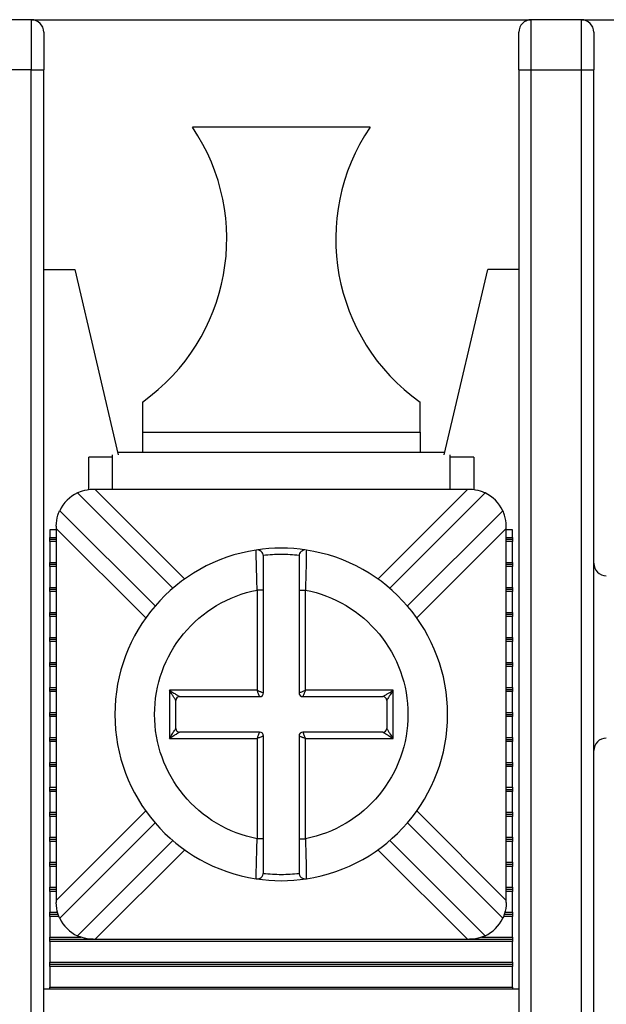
# Model space of a CAD drawing. Header units: inches. Extents: x 0 to 22, y 0 to 17.
# Tile 26 of 33: x 4.9 to 5.4, y 14.8 to 15.6. Entities that reach past the tile are written whole.
import ezdxf

# ---------------------------------------------------------------- set-up
doc = ezdxf.new("R2010")
doc.units = ezdxf.units.IN
doc.header["$LTSCALE"] = 2
doc.header["$MEASUREMENT"] = 0

msp = doc.modelspace()

# ---------------------------------------------------------------- linework, layer by layer
for p, q in [((4.92884, 15.60567), (4.88947, 15.60567)), ((4.92884, 15.60567), (5.32254, 15.60567)), ((4.92884, 15.60567), (4.92884, 15.5663)), ((5.32254, 15.5663), (5.32254, 15.60567)), ((5.36191, 15.60567), (5.32254, 15.60567)), ((5.36191, 15.60567), (6.72018, 15.60567)), ((5.36191, 15.60567), (5.36191, 15.5663)), ((4.92884, 15.5663), (4.88947, 15.5663)), ((4.92884, 14.81236), (4.92884, 15.5663)), ((4.92884, 15.5663), (4.93868, 15.5663)), ((4.93868, 14.81236), (4.93868, 15.5663)), ((5.3127, 15.5663), (5.32254, 15.5663)), ((5.3127, 15.5663), (5.3127, 14.81236)), ((5.32254, 14.81236), (5.32254, 15.5663)), ((5.32254, 15.5663), (5.36191, 15.5663)), ((5.36191, 15.5663), (5.36191, 14.76905)), ((5.36191, 15.5663), (5.37176, 15.5663)), ((5.37176, 14.75921), (5.37176, 15.5663)), ((5.19557, 15.52102), (5.05581, 15.52102)), ((4.93868, 15.40882), (4.96309, 15.40882)), ((4.96309, 15.40882), (4.99735, 15.26285)), ((5.25404, 15.26285), (5.28829, 15.40882)), ((5.3127, 15.40882), (5.28829, 15.40882)), ((5.01644, 15.30449), (5.01644, 15.28074)), ((5.23494, 15.28074), (5.23494, 15.30449)), ((5.01644, 15.28074), (5.23494, 15.28074)), ((5.01644, 15.28074), (5.01644, 15.26512)), ((5.23494, 15.28074), (5.23494, 15.26512)), ((4.99682, 15.26512), (5.25457, 15.26512)), ((4.99282, 15.26118), (4.97412, 15.26118)), ((4.97412, 15.2353), (4.97412, 15.26118)), ((4.99282, 15.23559), (4.99282, 15.26285)), ((5.25857, 15.23559), (5.25857, 15.26285)), ((5.27727, 15.26118), (5.25857, 15.26118)), ((5.27727, 15.26118), (5.27727, 15.23535)), ((4.9652, 15.23284), (5.04028, 15.15775)), ((4.97915, 15.23559), (4.97753, 15.23559)), ((5.27224, 15.23559), (4.97915, 15.23559)), ((4.97915, 15.23559), (5.04965, 15.16509)), ((5.20174, 15.16509), (5.27224, 15.23559)), ((5.2111, 15.15775), (5.28619, 15.23284)), ((5.27386, 15.23559), (5.27224, 15.23559)), ((5.02636, 15.14383), (4.95128, 15.21892)), ((5.30011, 15.21892), (5.22502, 15.14383)), ((4.94361, 15.2037), (4.94361, 15.19785)), ((4.94853, 15.2037), (4.94361, 15.2037)), ((4.94853, 15.20659), (4.94853, 15.20497)), ((4.94853, 15.20497), (4.94853, 14.91188)), ((5.01902, 15.13447), (4.94853, 15.20497)), ((5.30286, 15.20497), (5.23236, 15.13447)), ((5.30286, 15.20497), (5.30286, 15.20659)), ((5.30286, 14.91188), (5.30286, 15.20497)), ((5.30778, 15.2037), (5.30286, 15.2037)), ((5.30778, 15.19785), (5.30778, 15.2037)), ((4.94361, 15.19785), (4.94853, 15.19785)), ((4.94361, 15.19622), (4.94361, 15.19785)), ((4.94853, 15.19622), (4.94361, 15.19622)), ((4.94361, 15.19459), (4.94361, 15.19622)), ((4.94361, 15.19459), (4.94361, 15.17816)), ((4.94853, 15.19459), (4.94361, 15.19459)), ((5.30286, 15.19785), (5.30778, 15.19785)), ((5.30778, 15.19622), (5.30286, 15.19622)), ((5.30778, 15.19459), (5.30286, 15.19459)), ((5.30778, 15.19785), (5.30778, 15.19622)), ((5.30778, 15.19622), (5.30778, 15.19459)), ((5.30778, 15.17816), (5.30778, 15.19459)), ((5.10596, 15.18671), (5.10594, 15.18792)), ((5.14545, 15.18792), (5.14543, 15.18672)), ((4.94361, 15.17816), (4.94853, 15.17816)), ((4.94361, 15.17653), (4.94361, 15.17816)), ((4.94853, 15.17653), (4.94361, 15.17653)), ((4.94361, 15.1749), (4.94361, 15.17653)), ((4.94853, 15.1749), (4.94361, 15.1749)), ((4.94361, 15.1749), (4.94361, 15.15848)), ((5.30286, 15.17816), (5.30778, 15.17816)), ((5.30778, 15.17653), (5.30286, 15.17653)), ((5.30778, 15.1749), (5.30286, 15.1749)), ((5.30778, 15.17816), (5.30778, 15.17653)), ((5.30778, 15.17653), (5.30778, 15.1749)), ((5.30778, 15.15848), (5.30778, 15.1749)), ((4.94361, 15.15848), (4.94853, 15.15848)), ((4.94361, 15.15685), (4.94361, 15.15848)), ((4.94853, 15.15685), (4.94361, 15.15685)), ((4.94361, 15.15522), (4.94361, 15.15685)), ((4.94361, 15.15522), (4.94361, 15.13879)), ((4.94853, 15.15522), (4.94361, 15.15522)), ((5.10669, 15.15635), (5.10669, 15.07742)), ((5.11169, 15.15635), (5.10669, 15.15635)), ((5.11169, 15.07542), (5.11169, 15.15635)), ((5.13969, 15.15635), (5.14469, 15.15635)), ((5.13969, 15.15635), (5.13969, 15.07542)), ((5.14469, 15.07742), (5.14469, 15.15635)), ((5.30286, 15.15848), (5.30778, 15.15848)), ((5.30778, 15.15685), (5.30286, 15.15685)), ((5.30778, 15.15522), (5.30286, 15.15522)), ((5.30778, 15.15848), (5.30778, 15.15685)), ((5.30778, 15.15685), (5.30778, 15.15522)), ((5.30778, 15.13879), (5.30778, 15.15522)), ((4.94361, 15.13716), (4.94361, 15.13879)), ((4.94361, 15.13879), (4.94853, 15.13879)), ((4.94361, 15.13553), (4.94361, 15.13716)), ((4.94853, 15.13716), (4.94361, 15.13716)), ((4.94853, 15.13553), (4.94361, 15.13553)), ((4.94361, 15.13553), (4.94361, 15.11911)), ((5.30286, 15.13879), (5.30778, 15.13879)), ((5.30778, 15.13716), (5.30286, 15.13716)), ((5.30778, 15.13553), (5.30286, 15.13553)), ((5.30778, 15.13879), (5.30778, 15.13716)), ((5.30778, 15.13716), (5.30778, 15.13553)), ((5.30778, 15.11911), (5.30778, 15.13553)), ((4.94361, 15.11748), (4.94361, 15.11911)), ((4.94361, 15.11911), (4.94853, 15.11911)), ((4.94361, 15.11585), (4.94361, 15.11748)), ((4.94853, 15.11748), (4.94361, 15.11748)), ((5.30286, 15.11911), (5.30778, 15.11911)), ((5.30778, 15.11748), (5.30286, 15.11748)), ((5.30778, 15.11911), (5.30778, 15.11748)), ((5.30778, 15.11748), (5.30778, 15.11585)), ((4.94853, 15.11585), (4.94361, 15.11585)), ((4.94361, 15.11585), (4.94361, 15.09942)), ((5.30778, 15.11585), (5.30286, 15.11585)), ((5.30778, 15.09942), (5.30778, 15.11585)), ((4.94361, 15.09779), (4.94361, 15.09942)), ((4.94361, 15.09942), (4.94853, 15.09942)), ((4.94361, 15.09616), (4.94361, 15.09779)), ((4.94853, 15.09779), (4.94361, 15.09779)), ((4.94853, 15.09616), (4.94361, 15.09616)), ((4.94361, 15.09616), (4.94361, 15.07974)), ((5.30286, 15.09942), (5.30778, 15.09942)), ((5.30778, 15.09779), (5.30286, 15.09779)), ((5.30778, 15.09616), (5.30286, 15.09616)), ((5.30778, 15.09942), (5.30778, 15.09779)), ((5.30778, 15.09779), (5.30778, 15.09616)), ((5.30778, 15.07974), (5.30778, 15.09616)), ((4.94361, 15.07811), (4.94361, 15.07974)), ((4.94361, 15.07974), (4.94853, 15.07974)), ((4.94361, 15.07648), (4.94361, 15.07811)), ((4.94361, 15.07811), (4.94853, 15.07811)), ((5.30286, 15.07974), (5.30778, 15.07974)), ((5.30286, 15.07811), (5.30778, 15.07811)), ((5.30778, 15.07974), (5.30778, 15.07811)), ((5.30778, 15.07811), (5.30778, 15.07648)), ((4.94853, 15.07648), (4.94361, 15.07648)), ((4.94361, 15.07648), (4.94361, 15.06005)), ((5.10669, 15.07742), (5.03769, 15.07742)), ((5.03769, 15.07742), (5.03769, 15.03942)), ((5.04569, 15.07242), (5.10869, 15.07242)), ((5.14269, 15.07242), (5.20569, 15.07242)), ((5.21369, 15.07742), (5.14469, 15.07742)), ((5.21369, 15.03942), (5.21369, 15.07742)), ((5.30778, 15.07648), (5.30286, 15.07648)), ((5.30778, 15.06005), (5.30778, 15.07648)), ((5.04269, 15.04742), (5.04269, 15.06942)), ((5.20869, 15.06942), (5.20869, 15.04742)), ((4.94361, 15.05842), (4.94361, 15.06005)), ((4.94361, 15.06005), (4.94853, 15.06005)), ((4.94361, 15.05679), (4.94361, 15.05842)), ((4.94361, 15.05842), (4.94853, 15.05842)), ((4.94853, 15.05679), (4.94361, 15.05679)), ((4.94361, 15.05679), (4.94361, 15.04037)), ((5.30286, 15.06005), (5.30778, 15.06005)), ((5.30286, 15.05842), (5.30778, 15.05842)), ((5.30778, 15.05679), (5.30286, 15.05679)), ((5.30778, 15.06005), (5.30778, 15.05842)), ((5.30778, 15.05842), (5.30778, 15.05679)), ((5.30778, 15.04037), (5.30778, 15.05679)), ((4.94361, 15.03874), (4.94361, 15.04037)), ((4.94361, 15.04037), (4.94853, 15.04037)), ((4.94361, 15.03874), (4.94853, 15.03874)), ((4.94361, 15.03711), (4.94361, 15.03874)), ((5.03769, 15.03942), (5.10669, 15.03942)), ((5.10869, 15.04442), (5.04569, 15.04442)), ((5.10669, 15.03942), (5.10669, 14.9605)), ((5.11169, 14.9605), (5.11169, 15.04142)), ((5.13969, 15.04142), (5.13969, 14.9605)), ((5.20569, 15.04442), (5.14269, 15.04442)), ((5.14469, 14.9605), (5.14469, 15.03942)), ((5.14469, 15.03942), (5.21369, 15.03942)), ((5.30286, 15.04037), (5.30778, 15.04037)), ((5.30286, 15.03874), (5.30778, 15.03874)), ((5.30778, 15.04037), (5.30778, 15.03874)), ((5.30778, 15.03874), (5.30778, 15.03711)), ((4.94853, 15.03711), (4.94361, 15.03711)), ((4.94361, 15.03711), (4.94361, 15.02068)), ((5.30778, 15.03711), (5.30286, 15.03711)), ((5.30778, 15.02068), (5.30778, 15.03711)), ((4.94361, 15.01905), (4.94361, 15.02068)), ((4.94361, 15.02068), (4.94853, 15.02068)), ((4.94361, 15.01905), (4.94853, 15.01905)), ((4.94361, 15.01742), (4.94361, 15.01905)), ((4.94853, 15.01742), (4.94361, 15.01742)), ((4.94361, 15.01742), (4.94361, 15.001)), ((5.30286, 15.02068), (5.30778, 15.02068)), ((5.30286, 15.01905), (5.30778, 15.01905)), ((5.30778, 15.01742), (5.30286, 15.01742)), ((5.30778, 15.02068), (5.30778, 15.01905)), ((5.30778, 15.01905), (5.30778, 15.01742)), ((5.30778, 15.001), (5.30778, 15.01742)), ((4.94361, 14.99937), (4.94361, 15.001)), ((4.94361, 15.001), (4.94853, 15.001)), ((5.30286, 15.001), (5.30778, 15.001)), ((5.30778, 15.001), (5.30778, 14.99937)), ((4.94361, 14.99937), (4.94853, 14.99937)), ((4.94361, 14.99774), (4.94361, 14.99937)), ((4.94853, 14.99774), (4.94361, 14.99774)), ((4.94361, 14.99774), (4.94361, 14.98131)), ((5.30286, 14.99937), (5.30778, 14.99937)), ((5.30778, 14.99774), (5.30286, 14.99774)), ((5.30778, 14.99937), (5.30778, 14.99774)), ((5.30778, 14.98131), (5.30778, 14.99774)), ((4.94361, 14.97968), (4.94361, 14.98131)), ((4.94361, 14.98131), (4.94853, 14.98131)), ((4.94853, 14.97968), (4.94361, 14.97968)), ((4.94361, 14.97805), (4.94361, 14.97968)), ((4.94853, 14.97805), (4.94361, 14.97805)), ((4.94361, 14.97805), (4.94361, 14.96163)), ((4.94853, 14.91188), (5.01902, 14.98238)), ((5.23236, 14.98238), (5.30286, 14.91188)), ((5.30286, 14.98131), (5.30778, 14.98131)), ((5.30778, 14.97968), (5.30286, 14.97968)), ((5.30778, 14.97805), (5.30286, 14.97805)), ((5.30778, 14.98131), (5.30778, 14.97968)), ((5.30778, 14.97968), (5.30778, 14.97805)), ((5.30778, 14.96163), (5.30778, 14.97805)), ((4.95128, 14.89793), (5.02636, 14.97301)), ((5.22502, 14.97301), (5.30011, 14.89793)), ((4.94361, 14.96163), (4.94853, 14.96163)), ((4.94361, 14.96), (4.94361, 14.96163)), ((5.30286, 14.96163), (5.30778, 14.96163)), ((5.30778, 14.96163), (5.30778, 14.96)), ((4.94853, 14.96), (4.94361, 14.96)), ((4.94361, 14.95837), (4.94361, 14.96)), ((4.94853, 14.95837), (4.94361, 14.95837)), ((4.94361, 14.95837), (4.94361, 14.94194)), ((5.04028, 14.95909), (4.9652, 14.88401)), ((5.11169, 14.9605), (5.10669, 14.9605)), ((5.13969, 14.9605), (5.14469, 14.9605)), ((5.28619, 14.88401), (5.2111, 14.95909)), ((5.30778, 14.96), (5.30286, 14.96)), ((5.30778, 14.95837), (5.30286, 14.95837)), ((5.30778, 14.96), (5.30778, 14.95837)), ((5.30778, 14.94194), (5.30778, 14.95837)), ((5.04965, 14.95175), (4.97915, 14.88126)), ((5.27224, 14.88126), (5.20174, 14.95175)), ((4.94361, 14.94194), (4.94853, 14.94194)), ((4.94361, 14.94031), (4.94361, 14.94194)), ((4.94853, 14.94031), (4.94361, 14.94031)), ((4.94361, 14.93868), (4.94361, 14.94031)), ((4.94853, 14.93868), (4.94361, 14.93868)), ((4.94361, 14.93868), (4.94361, 14.92226)), ((5.30286, 14.94194), (5.30778, 14.94194)), ((5.30778, 14.94031), (5.30286, 14.94031)), ((5.30778, 14.93868), (5.30286, 14.93868)), ((5.30778, 14.94194), (5.30778, 14.94031)), ((5.30778, 14.94031), (5.30778, 14.93868)), ((5.30778, 14.92226), (5.30778, 14.93868)), ((5.10594, 14.92892), (5.10596, 14.93013)), ((5.14543, 14.93013), (5.14545, 14.92892)), ((4.94361, 14.92226), (4.94853, 14.92226)), ((4.94361, 14.92063), (4.94361, 14.92226)), ((4.94853, 14.92063), (4.94361, 14.92063)), ((4.94361, 14.919), (4.94361, 14.92063)), ((4.94853, 14.919), (4.94361, 14.919)), ((4.94361, 14.919), (4.94361, 14.90257)), ((5.30286, 14.92226), (5.30778, 14.92226)), ((5.30778, 14.92063), (5.30286, 14.92063)), ((5.30778, 14.919), (5.30286, 14.919)), ((5.30778, 14.92226), (5.30778, 14.92063)), ((5.30778, 14.92063), (5.30778, 14.919)), ((5.30778, 14.90257), (5.30778, 14.919)), ((4.94853, 14.91188), (4.94853, 14.91026)), ((5.30286, 14.91026), (5.30286, 14.91188)), ((4.94361, 14.90257), (4.94957, 14.90257)), ((4.94361, 14.90094), (4.94361, 14.90257)), ((4.95009, 14.90094), (4.94361, 14.90094)), ((4.94361, 14.89931), (4.94361, 14.90094)), ((4.95069, 14.89931), (4.94361, 14.89931)), ((4.94361, 14.89931), (4.94361, 14.88289)), ((5.30778, 14.89931), (5.30071, 14.89931)), ((5.30778, 14.90094), (5.30129, 14.90094)), ((5.30179, 14.90257), (5.30778, 14.90257)), ((5.30778, 14.90257), (5.30778, 14.90094)), ((5.30778, 14.90094), (5.30778, 14.89931)), ((5.30778, 14.88289), (5.30778, 14.89931)), ((4.94361, 14.88289), (4.96803, 14.88289)), ((4.94361, 14.88126), (4.94361, 14.88289)), ((4.94361, 14.88126), (4.97753, 14.88126)), ((4.94361, 14.87963), (4.94361, 14.88126)), ((5.30778, 14.87963), (4.94361, 14.87963)), ((4.94361, 14.87963), (4.94361, 14.8632)), ((4.97753, 14.88126), (4.97915, 14.88126)), ((4.97915, 14.88126), (5.27224, 14.88126)), ((5.27224, 14.88126), (5.27386, 14.88126)), ((5.27386, 14.88126), (5.30778, 14.88126)), ((5.28338, 14.88289), (5.30778, 14.88289)), ((5.30778, 14.88289), (5.30778, 14.88126)), ((5.30778, 14.88126), (5.30778, 14.87963)), ((5.30778, 14.8632), (5.30778, 14.87963)), ((4.94361, 14.8632), (5.30778, 14.8632)), ((4.94361, 14.86157), (4.94361, 14.8632)), ((4.94361, 14.86157), (5.30778, 14.86157)), ((4.94361, 14.85994), (4.94361, 14.86157)), ((5.30778, 14.8632), (5.30778, 14.86157)), ((5.30778, 14.86157), (5.30778, 14.85994)), ((5.30778, 14.85994), (4.94361, 14.85994)), ((4.94361, 14.85994), (4.94361, 14.84352)), ((5.30778, 14.84352), (5.30778, 14.85994)), ((5.3127, 14.84189), (4.93868, 14.84189)), ((4.94361, 14.84352), (5.30778, 14.84352)), ((4.94361, 14.84189), (4.94361, 14.84352)), ((5.30778, 14.84352), (5.30778, 14.84189))]:
    msp.add_line(p, q)
for centre, radius, start, end in [((4.92884, 15.59582), 0.00984, 0, 90), ((5.32254, 15.59582), 0.00984, 90, 180), ((5.36191, 15.59582), 0.00984, 0, 90), ((4.92529, 15.43291), 0.15748, 305.36665, 34.02366), ((5.32609, 15.43291), 0.15748, 145.97634, 234.63335), ((4.97753, 15.20659), 0.029, 115.15985, 154.84015), ((5.27386, 15.20659), 0.029, 25.15985, 64.84015), ((5.12569, 15.05842), 0.131, 98.67292, 261.32708), ((5.12569, 15.05842), 0.131, 81.32708, 98.67292), ((5.10669, 15.18298), 0.005, 0, 98.67292), ((5.14469, 15.18298), 0.005, 81.32708, 180), ((5.12569, 15.05842), 0.131, 278.67292, 81.32708), ((5.3816, 15.17752), 0.00984, 180, 270), ((5.04569, 15.06942), 0.003, 90.00001, 179.99999), ((5.10869, 15.07542), 0.003, 270, 0), ((5.14269, 15.07542), 0.003, 180, 270), ((5.20569, 15.06942), 0.003, 0.00001, 89.99999), ((5.04569, 15.04742), 0.003, 180.00001, 269.99999), ((5.20569, 15.04742), 0.003, 270.00001, 359.99999), ((5.10869, 15.04142), 0.003, 0, 90), ((5.14269, 15.04142), 0.003, 90, 180), ((5.3816, 15.02988), 0.00984, 90, 180), ((5.10669, 14.93386), 0.005, 261.32708, 0), ((5.14469, 14.93386), 0.005, 180, 278.67292), ((5.12569, 15.05842), 0.131, 261.32708, 278.67292), ((4.97753, 14.91026), 0.029, 205.15985, 244.84015), ((5.27386, 14.91026), 0.029, 295.15985, 334.84015)]:
    msp.add_arc(centre, radius, start, end)
for points, knots in [([(4.93868, 15.59582), (4.93868, 15.59582), (4.93868, 15.59271), (4.93868, 15.58164), (4.93868, 15.57413), (4.93868, 15.5663)], [0, 0, 0, 0, 0.5, 0.5, 1, 1, 1, 1]), ([(5.37176, 15.59582), (5.37176, 15.59582), (5.37176, 15.59271), (5.37176, 15.58164), (5.37176, 15.57413), (5.37176, 15.5663)], [0, 0, 0, 0, 0.5, 0.5, 1, 1, 1, 1]), ([(4.97753, 15.23559), (4.97431, 15.23559), (4.97115, 15.23498), (4.96651, 15.23352), (4.9652, 15.23284), (4.9652, 15.23284)], [0, 0, 0, 0, 0.5, 0.5, 1, 1, 1, 1]), ([(5.28619, 15.23284), (5.28619, 15.23284), (5.28486, 15.23353), (5.28027, 15.23497), (5.27707, 15.23559), (5.27386, 15.23559)], [0, 0, 0, 0, 0.5, 0.5, 1, 1, 1, 1]), ([(4.94853, 15.20659), (4.94853, 15.2098), (4.94913, 15.21297), (4.95059, 15.2176), (4.95128, 15.21892), (4.95128, 15.21892)], [0, 0, 0, 0, 0.5, 0.5, 1, 1, 1, 1]), ([(5.30286, 15.20659), (5.30286, 15.2098), (5.30225, 15.21297), (5.30079, 15.2176), (5.30011, 15.21892), (5.30011, 15.21892)], [0, 0, 0, 0, 0.5, 0.5, 1, 1, 1, 1]), ([(5.10669, 15.15635), (5.10657, 15.16051), (5.10632, 15.16881), (5.10608, 15.17912), (5.10597, 15.18556), (5.10596, 15.18643), (5.10596, 15.18671)], [0, 0, 0, 0, 0.288658, 0.575481, 0.860499, 1, 1, 1, 1]), ([(5.14543, 15.18672), (5.14542, 15.18643), (5.14541, 15.18557), (5.1453, 15.17912), (5.14506, 15.16881), (5.14482, 15.16051), (5.14469, 15.15635)], [0, 0, 0, 0, 0.140278, 0.425039, 0.711603, 1, 1, 1, 1]), ([(5.13974, 15.18364), (5.1374, 15.18386), (5.13273, 15.18431), (5.12569, 15.18448), (5.11866, 15.18431), (5.11399, 15.18386), (5.11165, 15.18364)], [0, 0, 0, 0, 0.2503915, 0.5, 0.7496085, 1, 1, 1, 1]), ([(5.11169, 15.15635), (5.11169, 15.16326), (5.11169, 15.17018), (5.11169, 15.18005), (5.11169, 15.18298), (5.11169, 15.18298)], [0, 0, 0, 0, 0.5, 0.5, 1, 1, 1, 1]), ([(5.13969, 15.18298), (5.13969, 15.18298), (5.13969, 15.18005), (5.13969, 15.1702), (5.13969, 15.16329), (5.13969, 15.15635)], [0, 0, 0, 0, 0.5, 0.5, 1, 1, 1, 1]), ([(5.10669, 14.9605), (5.08396, 14.96491), (5.06347, 14.97709), (5.034, 15.01283), (5.02594, 15.03527), (5.02594, 15.08158), (5.034, 15.10402), (5.06347, 15.13975), (5.08396, 15.15194), (5.10669, 15.15635)], [0, 0, 0, 0, 0.25, 0.25, 0.5, 0.5, 0.75, 0.75, 1, 1, 1, 1]), ([(5.14469, 15.15635), (5.16743, 15.15194), (5.18792, 15.13975), (5.21738, 15.10402), (5.22544, 15.08158), (5.22544, 15.05842)], [0, 0, 0, 0, 0.5, 0.5, 1, 1, 1, 1]), ([(5.04269, 15.06942), (5.04267, 15.06945), (5.04264, 15.06952), (5.04233, 15.07001), (5.04186, 15.07076), (5.04104, 15.07206), (5.03967, 15.07431), (5.03844, 15.07625), (5.03769, 15.07742)], [0, 0, 0, 0, 0.082227, 0.174015, 0.280699, 0.40572, 0.640959, 1, 1, 1, 1]), ([(5.03769, 15.07742), (5.03833, 15.07702), (5.0395, 15.07628), (5.04109, 15.07528), (5.04234, 15.07451), (5.04354, 15.07377), (5.04461, 15.07309), (5.04551, 15.07253), (5.04563, 15.07246), (5.04569, 15.07242)], [0, 0, 0, 0, 0.195411, 0.359659, 0.492868, 0.595285, 0.757522, 0.888982, 1, 1, 1, 1]), ([(5.10669, 15.07742), (5.1071, 15.07726), (5.10785, 15.07696), (5.10885, 15.07657), (5.10963, 15.07625), (5.11054, 15.07588), (5.11147, 15.07552), (5.11162, 15.07545), (5.11169, 15.07542)], [0, 0, 0, 0, 0.160526, 0.299538, 0.417061, 0.513165, 0.765648, 1, 1, 1, 1]), ([(5.10869, 15.07242), (5.10868, 15.07245), (5.10865, 15.07252), (5.10844, 15.07303), (5.1081, 15.07391), (5.1075, 15.07537), (5.10699, 15.07667), (5.10669, 15.07742)], [0, 0, 0, 0, 0.155102, 0.317633, 0.488974, 0.701984, 1, 1, 1, 1]), ([(5.13969, 15.07542), (5.13972, 15.07544), (5.13979, 15.07546), (5.1403, 15.07567), (5.14118, 15.07602), (5.14264, 15.07661), (5.14394, 15.07712), (5.14469, 15.07742)], [0, 0, 0, 0, 0.155102, 0.317633, 0.488974, 0.701984, 1, 1, 1, 1]), ([(5.14469, 15.07742), (5.14453, 15.07702), (5.14423, 15.07626), (5.14384, 15.07526), (5.14352, 15.07448), (5.14315, 15.07357), (5.14279, 15.07264), (5.14272, 15.07249), (5.14269, 15.07242)], [0, 0, 0, 0, 0.160526, 0.299538, 0.417061, 0.513165, 0.765648, 1, 1, 1, 1]), ([(5.20569, 15.07242), (5.20572, 15.07244), (5.20579, 15.07248), (5.20628, 15.07278), (5.20703, 15.07326), (5.20833, 15.07407), (5.21058, 15.07544), (5.21252, 15.07668), (5.21369, 15.07742)], [0, 0, 0, 0, 0.082227, 0.174015, 0.280699, 0.40572, 0.640959, 1, 1, 1, 1]), ([(5.21369, 15.07742), (5.21329, 15.07678), (5.21255, 15.07561), (5.21155, 15.07403), (5.21078, 15.07277), (5.21004, 15.07157), (5.20936, 15.0705), (5.2088, 15.06961), (5.20873, 15.06948), (5.20869, 15.06942)], [0, 0, 0, 0, 0.195411, 0.359659, 0.492868, 0.595285, 0.757522, 0.888982, 1, 1, 1, 1]), ([(5.22544, 15.05842), (5.22544, 15.03527), (5.21738, 15.01283), (5.18792, 14.97709), (5.16743, 14.96491), (5.14469, 14.9605)], [0, 0, 0, 0, 0.5, 0.5, 1, 1, 1, 1]), ([(5.03769, 15.03942), (5.03809, 15.04006), (5.03884, 15.04123), (5.03984, 15.04282), (5.04061, 15.04407), (5.04134, 15.04527), (5.04202, 15.04634), (5.04258, 15.04724), (5.04266, 15.04736), (5.04269, 15.04742)], [0, 0, 0, 0, 0.1954107, 0.3596587, 0.4928677, 0.5952846, 0.7575222, 0.8889815, 1, 1, 1, 1]), ([(5.20869, 15.04742), (5.20871, 15.04739), (5.20875, 15.04733), (5.20905, 15.04684), (5.20953, 15.04608), (5.21034, 15.04479), (5.21171, 15.04253), (5.21295, 15.04059), (5.21369, 15.03942)], [0, 0, 0, 0, 0.082227, 0.174015, 0.280699, 0.40572, 0.640959, 1, 1, 1, 1]), ([(5.04569, 15.04442), (5.04566, 15.0444), (5.0456, 15.04437), (5.0451, 15.04406), (5.04435, 15.04359), (5.04306, 15.04277), (5.0408, 15.0414), (5.03886, 15.04017), (5.03769, 15.03942)], [0, 0, 0, 0, 0.082227, 0.174015, 0.280699, 0.40572, 0.640959, 1, 1, 1, 1]), ([(5.10669, 15.03942), (5.10685, 15.03983), (5.10715, 15.04058), (5.10755, 15.04158), (5.10786, 15.04236), (5.10824, 15.04327), (5.1086, 15.0442), (5.10866, 15.04435), (5.10869, 15.04442)], [0, 0, 0, 0, 0.160526, 0.299538, 0.417061, 0.513165, 0.765648, 1, 1, 1, 1]), ([(5.11169, 15.04142), (5.11166, 15.04141), (5.1116, 15.04138), (5.11108, 15.04117), (5.1102, 15.04083), (5.10875, 15.04023), (5.10745, 15.03972), (5.10669, 15.03942)], [0, 0, 0, 0, 0.155102, 0.317633, 0.488974, 0.701984, 1, 1, 1, 1]), ([(5.14469, 15.03942), (5.14429, 15.03958), (5.14353, 15.03988), (5.14253, 15.04028), (5.14175, 15.04059), (5.14084, 15.04097), (5.13991, 15.04133), (5.13976, 15.04139), (5.13969, 15.04142)], [0, 0, 0, 0, 0.160526, 0.299538, 0.417061, 0.513165, 0.765648, 1, 1, 1, 1]), ([(5.14269, 15.04442), (5.14271, 15.04439), (5.14273, 15.04433), (5.14294, 15.04381), (5.14329, 15.04293), (5.14388, 15.04148), (5.14439, 15.04018), (5.14469, 15.03942)], [0, 0, 0, 0, 0.155102, 0.317633, 0.488974, 0.701984, 1, 1, 1, 1]), ([(5.21369, 15.03942), (5.21305, 15.03983), (5.21188, 15.04057), (5.2103, 15.04157), (5.20904, 15.04234), (5.20784, 15.04307), (5.20677, 15.04375), (5.20588, 15.04431), (5.20575, 15.04439), (5.20569, 15.04442)], [0, 0, 0, 0, 0.195411, 0.359659, 0.492868, 0.595285, 0.757522, 0.888982, 1, 1, 1, 1]), ([(5.10596, 14.93013), (5.10596, 14.93041), (5.10597, 14.93127), (5.10608, 14.93772), (5.10632, 14.94804), (5.10657, 14.95634), (5.10669, 14.9605)], [0, 0, 0, 0, 0.140278, 0.425039, 0.711603, 1, 1, 1, 1]), ([(5.11169, 14.93386), (5.11169, 14.93386), (5.11169, 14.93679), (5.11169, 14.94664), (5.11169, 14.95355), (5.11169, 14.9605)], [0, 0, 0, 0, 0.5, 0.5, 1, 1, 1, 1]), ([(5.13969, 14.9605), (5.13969, 14.95358), (5.13969, 14.94667), (5.13969, 14.9368), (5.13969, 14.93386), (5.13969, 14.93386)], [0, 0, 0, 0, 0.5, 0.5, 1, 1, 1, 1]), ([(5.14469, 14.9605), (5.14482, 14.95634), (5.14506, 14.94804), (5.1453, 14.93772), (5.14541, 14.93128), (5.14542, 14.93042), (5.14543, 14.93013)], [0, 0, 0, 0, 0.288658, 0.575481, 0.860499, 1, 1, 1, 1]), ([(5.11165, 14.93321), (5.11399, 14.93298), (5.11866, 14.93253), (5.12569, 14.93236), (5.13273, 14.93253), (5.1374, 14.93298), (5.13974, 14.93321)], [0, 0, 0, 0, 0.250392, 0.5, 0.749608, 1, 1, 1, 1]), ([(4.95128, 14.89793), (4.95128, 14.89793), (4.95059, 14.89925), (4.94914, 14.90385), (4.94853, 14.90704), (4.94853, 14.91026)], [0, 0, 0, 0, 0.5, 0.5, 1, 1, 1, 1]), ([(5.30286, 14.91026), (5.30286, 14.90705), (5.30225, 14.90388), (5.30079, 14.89924), (5.30011, 14.89793), (5.30011, 14.89793)], [0, 0, 0, 0, 0.5, 0.5, 1, 1, 1, 1]), ([(4.97753, 14.88126), (4.97431, 14.88126), (4.97115, 14.88186), (4.96651, 14.88332), (4.9652, 14.88401), (4.9652, 14.88401)], [0, 0, 0, 0, 0.5, 0.5, 1, 1, 1, 1]), ([(5.28619, 14.88401), (5.28619, 14.88401), (5.28486, 14.88332), (5.28027, 14.88187), (5.27707, 14.88126), (5.27386, 14.88126)], [0, 0, 0, 0, 0.5, 0.5, 1, 1, 1, 1])]:
    msp.add_open_spline(points, degree=3, knots=knots)
msp.add_open_spline([(5.3127, 15.5663), (5.3127, 15.58259), (5.3127, 15.59582), (5.3127, 15.59582)], degree=3)

doc.saveas('drawing.dxf')
